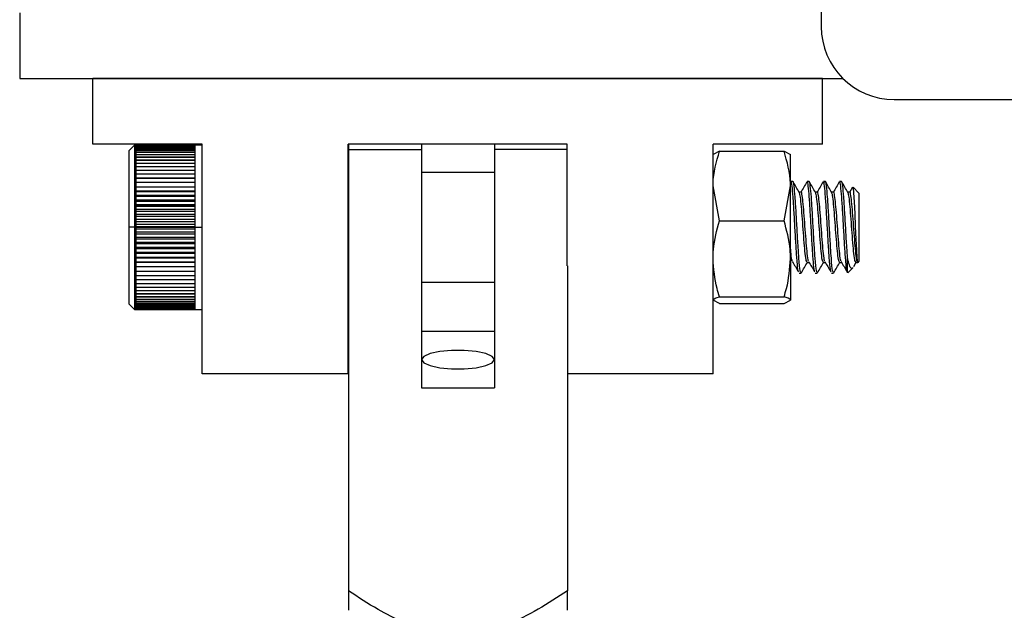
# Model space of a CAD drawing. Header units: inches. Extents: x 0.1 to 43.9, y 0.1 to 33.9.
# Tile 13 of 48: x 10.587 to 11.431, y 10.53 to 11.036. Entities that reach past the tile are written whole.
import ezdxf

# ---------------------------------------------------------------- set-up
doc = ezdxf.new("R2010")
doc.units = ezdxf.units.IN
doc.header["$MEASUREMENT"] = 0
doc.header["$PDSIZE"] = -1
doc.linetypes.add('CENTERX2', pattern=[0.8, 0.5, -0.1, 0.1, -0.1])

msp = doc.modelspace()

# ---------------------------------------------------------------- linework, layer by layer
at = {"color": 7, "linetype": 'Continuous', "lineweight": 25}
for p, q in [((11.27374, 11.06102), (11.27374, 11.02977)), ((10.58732, 11.0415), (10.58732, 10.98533)), ((10.58732, 10.98533), (11.29229, 10.98533)), ((11.27482, 10.98533), (10.64982, 10.98533)), ((10.64982, 10.92915), (10.64982, 10.98533)), ((11.27482, 10.92915), (11.27482, 10.98533)), ((11.33624, 10.96727), (12.11749, 10.96727)), ((10.74357, 10.92915), (10.64982, 10.92915)), ((10.68564, 10.92821), (10.68107, 10.92364)), ((10.68697, 10.92821), (10.68564, 10.92821)), ((10.68564, 10.92821), (10.68564, 10.78758)), ((10.68697, 10.92815), (10.68697, 10.92821)), ((10.73766, 10.92819), (10.68697, 10.92819)), ((10.68697, 10.92815), (10.73766, 10.92815)), ((10.68697, 10.92784), (10.68697, 10.92814)), ((10.73766, 10.92814), (10.68697, 10.92814)), ((10.74357, 10.92821), (10.73766, 10.92821)), ((10.73766, 10.92815), (10.73766, 10.92821)), ((10.73766, 10.92784), (10.73766, 10.92814)), ((10.74357, 10.73254), (10.74357, 10.92915)), ((11.05607, 10.92915), (10.86857, 10.92915)), ((10.86857, 10.73254), (10.86857, 10.92915)), ((10.8689, 10.92915), (10.8689, 10.92447)), ((10.9314, 10.92915), (10.9314, 10.92447)), ((10.9939, 10.92915), (10.9939, 10.92447)), ((11.05607, 10.82502), (11.05607, 10.92915)), ((11.27482, 10.92915), (11.18107, 10.92915)), ((11.18107, 10.73254), (11.18107, 10.92915)), ((10.68107, 10.79215), (10.68107, 10.92364)), ((10.68697, 10.92784), (10.73766, 10.92784)), ((10.68697, 10.92724), (10.68697, 10.92781)), ((10.73766, 10.92781), (10.68697, 10.92781)), ((10.68697, 10.92724), (10.73766, 10.92724)), ((10.68697, 10.92636), (10.68697, 10.92719)), ((10.73766, 10.92719), (10.68697, 10.92719)), ((10.68697, 10.92636), (10.73766, 10.92636)), ((10.68697, 10.92521), (10.68697, 10.9263)), ((10.73766, 10.9263), (10.68697, 10.9263)), ((10.68697, 10.92521), (10.73766, 10.92521)), ((10.68697, 10.92379), (10.68697, 10.92513)), ((10.73766, 10.92513), (10.68697, 10.92513)), ((10.68697, 10.92379), (10.73766, 10.92379)), ((10.68697, 10.9221), (10.68697, 10.92369)), ((10.73766, 10.92369), (10.68697, 10.92369)), ((10.68697, 10.9221), (10.73766, 10.9221)), ((10.73766, 10.92198), (10.68697, 10.92198)), ((10.68697, 10.92015), (10.68697, 10.92198)), ((10.68697, 10.92015), (10.73766, 10.92015)), ((10.68697, 10.91795), (10.68697, 10.92002)), ((10.73766, 10.92002), (10.68697, 10.92002)), ((10.73766, 10.92724), (10.73766, 10.92781)), ((10.73766, 10.92636), (10.73766, 10.92719)), ((10.73766, 10.92521), (10.73766, 10.9263)), ((10.73766, 10.92379), (10.73766, 10.92513)), ((10.73766, 10.9221), (10.73766, 10.92369)), ((10.73766, 10.92015), (10.73766, 10.92198)), ((10.73766, 10.91795), (10.73766, 10.92002)), ((10.8689, 10.92447), (10.8689, 10.54669)), ((10.8689, 10.92447), (10.9314, 10.92447)), ((10.9314, 10.92447), (10.9314, 10.72059)), ((10.9939, 10.92447), (10.9939, 10.72059)), ((11.05607, 10.92447), (10.9939, 10.92447)), ((11.18665, 10.92303), (11.18107, 10.9202)), ((11.18665, 10.92303), (11.24189, 10.92303)), ((11.24189, 10.92303), (11.24748, 10.9202)), ((11.24748, 10.89329), (11.24748, 10.92031)), ((10.68697, 10.91795), (10.73766, 10.91795)), ((10.68697, 10.91551), (10.68697, 10.91781)), ((10.73766, 10.91781), (10.68697, 10.91781)), ((10.68697, 10.91551), (10.73766, 10.91551)), ((10.68697, 10.91284), (10.68697, 10.91535)), ((10.73766, 10.91535), (10.68697, 10.91535)), ((10.68697, 10.91284), (10.73766, 10.91284)), ((10.68697, 10.90994), (10.68697, 10.91266)), ((10.73766, 10.91266), (10.68697, 10.91266)), ((10.73766, 10.91551), (10.73766, 10.91781)), ((10.73766, 10.91284), (10.73766, 10.91535)), ((10.73766, 10.90994), (10.73766, 10.91266)), ((10.68697, 10.90994), (10.73766, 10.90994)), ((10.68697, 10.90684), (10.68697, 10.90976)), ((10.73766, 10.90976), (10.68697, 10.90976)), ((10.68697, 10.90684), (10.73766, 10.90684)), ((10.68697, 10.90354), (10.68697, 10.90664)), ((10.73766, 10.90664), (10.68697, 10.90664)), ((10.68697, 10.90354), (10.73766, 10.90354)), ((10.68697, 10.90006), (10.68697, 10.90333)), ((10.73766, 10.90333), (10.68697, 10.90333)), ((10.73766, 10.90684), (10.73766, 10.90976)), ((10.73766, 10.90354), (10.73766, 10.90664)), ((10.73766, 10.90006), (10.73766, 10.90333)), ((10.8689, 10.90477), (10.86857, 10.90477)), ((10.9939, 10.90477), (10.9314, 10.90477)), ((10.68697, 10.90006), (10.73766, 10.90006)), ((10.68697, 10.8964), (10.68697, 10.89983)), ((10.73766, 10.89983), (10.68697, 10.89983)), ((10.68697, 10.8964), (10.73766, 10.8964)), ((10.68697, 10.89259), (10.68697, 10.89617)), ((10.73766, 10.89617), (10.68697, 10.89617)), ((10.73766, 10.8964), (10.73766, 10.89983)), ((10.73766, 10.89259), (10.73766, 10.89617)), ((11.24752, 10.89696), (11.24748, 10.89696)), ((11.24757, 10.89686), (11.24753, 10.8968)), ((11.24951, 10.89702), (11.24777, 10.89702)), ((11.2634, 10.89702), (11.26166, 10.89702)), ((11.27729, 10.89702), (11.27555, 10.89702)), ((11.29118, 10.89702), (11.28944, 10.89702)), ((10.68697, 10.89259), (10.73766, 10.89259)), ((10.68697, 10.88864), (10.68697, 10.89235)), ((10.73766, 10.89235), (10.68697, 10.89235)), ((10.73766, 10.88882), (10.68697, 10.88882)), ((10.68697, 10.88864), (10.73766, 10.88864)), ((10.68697, 10.88457), (10.68697, 10.8884)), ((10.73766, 10.8884), (10.68697, 10.8884)), ((10.73766, 10.88864), (10.73766, 10.89235)), ((10.73766, 10.88457), (10.73766, 10.8884)), ((11.18665, 10.86355), (11.18107, 10.89329)), ((11.24189, 10.86355), (11.24748, 10.89329)), ((11.24748, 10.83098), (11.24748, 10.89329)), ((11.25645, 10.888), (11.25486, 10.888)), ((11.27034, 10.888), (11.26875, 10.888)), ((11.28423, 10.888), (11.28264, 10.888)), ((11.29812, 10.888), (11.29653, 10.888)), ((11.30048, 10.89231), (11.29786, 10.8878)), ((11.30607, 10.88724), (11.301, 10.8923)), ((11.30607, 10.88724), (11.30607, 10.88427)), ((10.73766, 10.88501), (10.68697, 10.88501)), ((10.68697, 10.88457), (10.73766, 10.88457)), ((10.68697, 10.88039), (10.68697, 10.88432)), ((10.73766, 10.88432), (10.68697, 10.88432)), ((10.73766, 10.88109), (10.68697, 10.88109)), ((10.68697, 10.88039), (10.73766, 10.88039)), ((10.68697, 10.87612), (10.68697, 10.88013)), ((10.73766, 10.88013), (10.68697, 10.88013)), ((10.73766, 10.88039), (10.73766, 10.88432)), ((10.73766, 10.87612), (10.73766, 10.88013)), ((11.30607, 10.88427), (11.30607, 10.82855)), ((10.73766, 10.87708), (10.68697, 10.87708)), ((10.68697, 10.87612), (10.73766, 10.87612)), ((10.68697, 10.87178), (10.68697, 10.87586)), ((10.73766, 10.87586), (10.68697, 10.87586)), ((10.73766, 10.873), (10.68697, 10.873)), ((10.68697, 10.87178), (10.73766, 10.87178)), ((10.68697, 10.86738), (10.68697, 10.87151)), ((10.73766, 10.87151), (10.68697, 10.87151)), ((10.73766, 10.87178), (10.73766, 10.87586)), ((10.73766, 10.86738), (10.73766, 10.87151)), ((10.73766, 10.86885), (10.68697, 10.86885)), ((10.68697, 10.86738), (10.73766, 10.86738)), ((10.68697, 10.86294), (10.68697, 10.86711)), ((10.73766, 10.86711), (10.68697, 10.86711)), ((10.73766, 10.86466), (10.68697, 10.86466)), ((10.68697, 10.86294), (10.73766, 10.86294)), ((10.68697, 10.85848), (10.68697, 10.86267)), ((10.73766, 10.86267), (10.68697, 10.86267)), ((10.73766, 10.86294), (10.73766, 10.86711)), ((10.73766, 10.85848), (10.73766, 10.86267)), ((11.18665, 10.86355), (11.24189, 10.86355)), ((10.73766, 10.86044), (10.68697, 10.86044)), ((10.68697, 10.85848), (10.73766, 10.85848)), ((10.68697, 10.85402), (10.68697, 10.85821)), ((10.73766, 10.85821), (10.68697, 10.85821)), ((10.73766, 10.85621), (10.68697, 10.85621)), ((10.68697, 10.85402), (10.73766, 10.85402)), ((10.68697, 10.84958), (10.68697, 10.85375)), ((10.73766, 10.85375), (10.68697, 10.85375)), ((10.73766, 10.85402), (10.73766, 10.85821)), ((10.73766, 10.84958), (10.73766, 10.85375)), ((10.73766, 10.85198), (10.68697, 10.85198)), ((10.68697, 10.84958), (10.73766, 10.84958)), ((10.68697, 10.84517), (10.68697, 10.8493)), ((10.73766, 10.8493), (10.68697, 10.8493)), ((10.73766, 10.84778), (10.68697, 10.84778)), ((10.68697, 10.84517), (10.73766, 10.84517)), ((10.68697, 10.84081), (10.68697, 10.84489)), ((10.73766, 10.84489), (10.68697, 10.84489)), ((10.73766, 10.84517), (10.73766, 10.8493)), ((10.73766, 10.84081), (10.73766, 10.84489)), ((10.73766, 10.84363), (10.68697, 10.84363)), ((10.68697, 10.84081), (10.73766, 10.84081)), ((10.68697, 10.83651), (10.68697, 10.84054)), ((10.73766, 10.84054), (10.68697, 10.84054)), ((10.73766, 10.83953), (10.68697, 10.83953)), ((10.68697, 10.83651), (10.73766, 10.83651)), ((10.68697, 10.83231), (10.68697, 10.83625)), ((10.73766, 10.83625), (10.68697, 10.83625)), ((10.73766, 10.8355), (10.68697, 10.8355)), ((10.73766, 10.83651), (10.73766, 10.84054)), ((10.73766, 10.83231), (10.73766, 10.83625)), ((10.68697, 10.83231), (10.73766, 10.83231)), ((10.68697, 10.82821), (10.68697, 10.83205)), ((10.73766, 10.83205), (10.68697, 10.83205)), ((10.73766, 10.83156), (10.68697, 10.83156)), ((10.68697, 10.82821), (10.73766, 10.82821)), ((10.68697, 10.82422), (10.68697, 10.82796)), ((10.73766, 10.82796), (10.68697, 10.82796)), ((10.73766, 10.82773), (10.68697, 10.82773)), ((10.73766, 10.82821), (10.73766, 10.83205)), ((10.73766, 10.82422), (10.73766, 10.82796)), ((11.24748, 10.83098), (11.24748, 10.79559)), ((11.26166, 10.82779), (11.26337, 10.82779)), ((11.27555, 10.82779), (11.27726, 10.82779)), ((11.28944, 10.82779), (11.29115, 10.82779)), ((11.29629, 10.81881), (11.29629, 10.83141)), ((11.30153, 10.82446), (11.30366, 10.82812)), ((11.30333, 10.82779), (11.30506, 10.82779)), ((11.30534, 10.82782), (11.30607, 10.82855)), ((10.68697, 10.82422), (10.73766, 10.82422)), ((10.68697, 10.82038), (10.68697, 10.82398)), ((10.73766, 10.82398), (10.68697, 10.82398)), ((10.68697, 10.82038), (10.73766, 10.82038)), ((10.68697, 10.81668), (10.68697, 10.82014)), ((10.73766, 10.82014), (10.68697, 10.82014)), ((10.73766, 10.82038), (10.73766, 10.82398)), ((10.73766, 10.81668), (10.73766, 10.82014)), ((11.0564, 10.82502), (11.0564, 10.54669)), ((11.25471, 10.81877), (11.25646, 10.81877)), ((11.2686, 10.81877), (11.27034, 10.81877)), ((11.28249, 10.81877), (11.28423, 10.81877)), ((11.29645, 10.81893), (11.30077, 10.82326)), ((10.68697, 10.81668), (10.73766, 10.81668)), ((10.68697, 10.81315), (10.68697, 10.81646)), ((10.73766, 10.81646), (10.68697, 10.81646)), ((10.68697, 10.81315), (10.73766, 10.81315)), ((10.68697, 10.8098), (10.68697, 10.81294)), ((10.73766, 10.81294), (10.68697, 10.81294)), ((10.73766, 10.81315), (10.73766, 10.81646)), ((10.73766, 10.8098), (10.73766, 10.81294)), ((10.86857, 10.81102), (10.8689, 10.81102)), ((10.9314, 10.81102), (10.9939, 10.81102)), ((10.68697, 10.8098), (10.73766, 10.8098)), ((10.68697, 10.80664), (10.68697, 10.8096)), ((10.73766, 10.8096), (10.68697, 10.8096)), ((10.68697, 10.80664), (10.73766, 10.80664)), ((10.68697, 10.8037), (10.68697, 10.80646)), ((10.73766, 10.80646), (10.68697, 10.80646)), ((10.68697, 10.8037), (10.73766, 10.8037)), ((10.68697, 10.80096), (10.68697, 10.80352)), ((10.73766, 10.80352), (10.68697, 10.80352)), ((10.73766, 10.80664), (10.73766, 10.8096)), ((10.73766, 10.8037), (10.73766, 10.80646)), ((10.73766, 10.80096), (10.73766, 10.80352)), ((10.68697, 10.80096), (10.73766, 10.80096)), ((10.68697, 10.79846), (10.68697, 10.8008)), ((10.73766, 10.8008), (10.68697, 10.8008)), ((10.68697, 10.79846), (10.73766, 10.79846)), ((10.68697, 10.7962), (10.68697, 10.79831)), ((10.73766, 10.79831), (10.68697, 10.79831)), ((10.68697, 10.7962), (10.73766, 10.7962)), ((10.68697, 10.79418), (10.68697, 10.79607)), ((10.73766, 10.79607), (10.68697, 10.79607)), ((10.68697, 10.79418), (10.73766, 10.79418)), ((10.68697, 10.79243), (10.68697, 10.79407)), ((10.73766, 10.79407), (10.68697, 10.79407)), ((10.73766, 10.79846), (10.73766, 10.8008)), ((10.73766, 10.7962), (10.73766, 10.79831)), ((10.73766, 10.79418), (10.73766, 10.79607)), ((10.73766, 10.79243), (10.73766, 10.79407)), ((11.18665, 10.79276), (11.18107, 10.79559)), ((11.18665, 10.79841), (11.24189, 10.79841)), ((11.24189, 10.79276), (11.24748, 10.79559)), ((10.68107, 10.79215), (10.68564, 10.78758)), ((10.68564, 10.78758), (10.68697, 10.78758)), ((10.68697, 10.79243), (10.73766, 10.79243)), ((10.68697, 10.79093), (10.68697, 10.79233)), ((10.73766, 10.79233), (10.68697, 10.79233)), ((10.68697, 10.79093), (10.73766, 10.79093)), ((10.68697, 10.78971), (10.68697, 10.79085)), ((10.73766, 10.79085), (10.68697, 10.79085)), ((10.68697, 10.78971), (10.73766, 10.78971)), ((10.68697, 10.78876), (10.68697, 10.78964)), ((10.73766, 10.78964), (10.68697, 10.78964)), ((10.68697, 10.78876), (10.73766, 10.78876)), ((10.68697, 10.78808), (10.68697, 10.78871)), ((10.73766, 10.78871), (10.68697, 10.78871)), ((10.68697, 10.78808), (10.73766, 10.78808)), ((10.68697, 10.78769), (10.68697, 10.78805)), ((10.73766, 10.78805), (10.68697, 10.78805)), ((10.68697, 10.78769), (10.73766, 10.78769)), ((10.68697, 10.78768), (10.68697, 10.78758)), ((10.73766, 10.78768), (10.68697, 10.78768)), ((10.68697, 10.78759), (10.73766, 10.78759)), ((10.73766, 10.79093), (10.73766, 10.79233)), ((10.73766, 10.78971), (10.73766, 10.79085)), ((10.73766, 10.78876), (10.73766, 10.78964)), ((10.73766, 10.78808), (10.73766, 10.78871)), ((10.73766, 10.78769), (10.73766, 10.78805)), ((10.73766, 10.78768), (10.73766, 10.78758)), ((10.73766, 10.78758), (10.74357, 10.78758)), ((11.18665, 10.79276), (11.24189, 10.79276)), ((10.9939, 10.76867), (10.9314, 10.76867)), ((10.86857, 10.73254), (10.74357, 10.73254)), ((11.18107, 10.73254), (11.0564, 10.73254)), ((10.9314, 10.72059), (10.9939, 10.72059))]:
    msp.add_line(p, q, dxfattribs=at)
at = {"color": 7, "linetype": 'CENTERX2'}
for p, q in [((10.68564, 10.8579), (10.68107, 10.8579)), ((10.68564, 10.8579), (10.739, 10.8579)), ((10.739, 10.8579), (10.74357, 10.8579))]:
    msp.add_line(p, q, dxfattribs=at)
at = {"color": 7, "linetype": 'Continuous', "lineweight": 25, "flags": 128}
for points in [[(11.30075, 10.89205), (11.30101, 10.89174), (11.30148, 10.88731), (11.30197, 10.87957), (11.30244, 10.86967), (11.30292, 10.85854), (11.30341, 10.84784), (11.30388, 10.83848), (11.30437, 10.83169), (11.30484, 10.82808), (11.30531, 10.82797), (11.30531, 10.82797)], [(10.9939, 10.74463), (10.99201, 10.74737), (10.98659, 10.74978), (10.97827, 10.75157), (10.96808, 10.75252), (10.95722, 10.75252), (10.94702, 10.75157), (10.93871, 10.74978), (10.93328, 10.74737), (10.9314, 10.74463)], [(10.9314, 10.74463), (10.93328, 10.74189), (10.93871, 10.73948), (10.94702, 10.73769), (10.95722, 10.73674), (10.96808, 10.73674), (10.97827, 10.73769), (10.98659, 10.73948), (10.99201, 10.74189), (10.9939, 10.74463)]]:
    msp.add_lwpolyline(points, dxfattribs=at)
at = {"color": 7, "linetype": 'Continuous', "lineweight": 25}
msp.add_arc((11.33624, 11.02977), 0.0625, 180, 270, dxfattribs=at)
for points, knots in [([(11.18107, 10.89329), (11.18107, 10.89399), (11.18115, 10.90404), (11.184, 10.91388), (11.18665, 10.92303)], [0, 0, 0, 0, 0.070206, 1, 1, 1, 1]), ([(11.24748, 10.89329), (11.24747, 10.89399), (11.24739, 10.90404), (11.24454, 10.91388), (11.24189, 10.92303)], [0, 0, 0, 0, 0.070206, 1, 1, 1, 1]), ([(11.25421, 10.82015), (11.25414, 10.82036), (11.25378, 10.82137), (11.25312, 10.82803), (11.25225, 10.84025), (11.25138, 10.85547), (11.25051, 10.87094), (11.24965, 10.88459), (11.24878, 10.89363), (11.24815, 10.89768), (11.24782, 10.89676), (11.24777, 10.89663)], [0, 0, 0, 0, 0.0358394, 0.1706041, 0.3053716, 0.4401364, 0.5749032, 0.7096708, 0.8444384, 0.9792028, 1, 1, 1, 1]), ([(11.25646, 10.81916), (11.25621, 10.81943), (11.25561, 10.82008), (11.25476, 10.82892), (11.25391, 10.84157), (11.25312, 10.85546), (11.25225, 10.87094), (11.25138, 10.88459), (11.25051, 10.89363), (11.24989, 10.89768), (11.24956, 10.89676), (11.24951, 10.89663)], [0, 0, 0, 0, 0.105746, 0.262903, 0.355498, 0.480538, 0.60558, 0.730622, 0.855664, 0.980704, 1, 1, 1, 1]), ([(11.25497, 10.88782), (11.25409, 10.88933), (11.25233, 10.89235), (11.25057, 10.89537), (11.24969, 10.89689)], [0, 0, 0, 0, 0.499745, 1, 1, 1, 1]), ([(11.26146, 10.89686), (11.26058, 10.89535), (11.25882, 10.89233), (11.25707, 10.88931), (11.25619, 10.8878)], [0, 0, 0, 0, 0.500231, 1, 1, 1, 1]), ([(11.2681, 10.82015), (11.26803, 10.82036), (11.26767, 10.82137), (11.267, 10.82803), (11.26614, 10.84025), (11.26527, 10.85547), (11.2644, 10.87094), (11.26353, 10.88459), (11.26267, 10.89363), (11.26204, 10.89768), (11.26171, 10.89676), (11.26166, 10.89663)], [0, 0, 0, 0, 0.035839, 0.170604, 0.305372, 0.440136, 0.574904, 0.709671, 0.844438, 0.979203, 1, 1, 1, 1]), ([(11.27034, 10.81916), (11.2701, 10.81943), (11.26949, 10.82008), (11.26865, 10.82892), (11.2678, 10.84157), (11.267, 10.85546), (11.26614, 10.87094), (11.26527, 10.88459), (11.2644, 10.89363), (11.26378, 10.89768), (11.26344, 10.89676), (11.2634, 10.89663)], [0, 0, 0, 0, 0.105746, 0.262902, 0.355498, 0.480538, 0.60558, 0.730622, 0.855664, 0.980704, 1, 1, 1, 1]), ([(11.26885, 10.88782), (11.26798, 10.88933), (11.26622, 10.89235), (11.26446, 10.89537), (11.26358, 10.89689)], [0, 0, 0, 0, 0.499773, 1, 1, 1, 1]), ([(11.27534, 10.89686), (11.27447, 10.89535), (11.27271, 10.89233), (11.27096, 10.88931), (11.27008, 10.8878)], [0, 0, 0, 0, 0.500245, 1, 1, 1, 1]), ([(11.28199, 10.82015), (11.28192, 10.82036), (11.28155, 10.82137), (11.28089, 10.82803), (11.28003, 10.84025), (11.27916, 10.85547), (11.27829, 10.87094), (11.27742, 10.88459), (11.27655, 10.89363), (11.27593, 10.89768), (11.2756, 10.89676), (11.27555, 10.89663)], [0, 0, 0, 0, 0.0358394, 0.1706041, 0.3053716, 0.4401364, 0.5749032, 0.7096708, 0.8444384, 0.9792028, 1, 1, 1, 1]), ([(11.28423, 10.81916), (11.28399, 10.81943), (11.28338, 10.82008), (11.28254, 10.82892), (11.28169, 10.84157), (11.28089, 10.85546), (11.28003, 10.87094), (11.27916, 10.88459), (11.27829, 10.89363), (11.27767, 10.89768), (11.27733, 10.89676), (11.27729, 10.89663)], [0, 0, 0, 0, 0.105746, 0.262903, 0.355498, 0.480538, 0.60558, 0.730622, 0.855664, 0.980704, 1, 1, 1, 1]), ([(11.28274, 10.88782), (11.28186, 10.88933), (11.28011, 10.89235), (11.27835, 10.89537), (11.27747, 10.89689)], [0, 0, 0, 0, 0.499745, 1, 1, 1, 1]), ([(11.28923, 10.89686), (11.28836, 10.89535), (11.2866, 10.89233), (11.28484, 10.88931), (11.28397, 10.8878)], [0, 0, 0, 0, 0.500231, 1, 1, 1, 1]), ([(11.29588, 10.82015), (11.2958, 10.82036), (11.29544, 10.82137), (11.29478, 10.82803), (11.29392, 10.84025), (11.29305, 10.85547), (11.29218, 10.87094), (11.29131, 10.88459), (11.29044, 10.89363), (11.28982, 10.89768), (11.28949, 10.89676), (11.28944, 10.89663)], [0, 0, 0, 0, 0.035839, 0.170604, 0.305372, 0.440136, 0.574904, 0.709671, 0.844438, 0.979203, 1, 1, 1, 1]), ([(11.29629, 10.83141), (11.29608, 10.83441), (11.29558, 10.84146), (11.29478, 10.8555), (11.29392, 10.87093), (11.29305, 10.88459), (11.29218, 10.89362), (11.29156, 10.89768), (11.29122, 10.89676), (11.29118, 10.89663)], [0, 0, 0, 0, 0.125622, 0.29526, 0.464901, 0.634542, 0.804184, 0.973822, 1, 1, 1, 1]), ([(11.29663, 10.88782), (11.29575, 10.88933), (11.294, 10.89235), (11.29224, 10.89537), (11.29136, 10.89689)], [0, 0, 0, 0, 0.499773, 1, 1, 1, 1]), ([(11.26166, 10.82809), (11.26142, 10.82829), (11.26088, 10.82873), (11.26006, 10.83484), (11.25919, 10.84434), (11.25833, 10.85601), (11.25746, 10.86797), (11.25659, 10.87829), (11.25575, 10.88565), (11.25521, 10.88699), (11.25495, 10.88762)], [0, 0, 0, 0, 0.109322, 0.238555, 0.367787, 0.497027, 0.626256, 0.755495, 0.884722, 1, 1, 1, 1]), ([(11.26286, 10.82914), (11.2628, 10.82921), (11.26244, 10.82958), (11.2618, 10.83503), (11.26093, 10.84428), (11.26006, 10.85604), (11.25919, 10.86793), (11.25833, 10.87844), (11.25746, 10.88539), (11.25683, 10.88851), (11.2565, 10.88779), (11.25645, 10.8877)], [0, 0, 0, 0, 0.030699, 0.166136, 0.301571, 0.437014, 0.572446, 0.707888, 0.843319, 0.978755, 1, 1, 1, 1]), ([(11.27555, 10.82809), (11.27531, 10.82829), (11.27477, 10.82873), (11.27395, 10.83484), (11.27308, 10.84434), (11.27221, 10.85601), (11.27135, 10.86797), (11.27048, 10.87829), (11.26964, 10.88565), (11.26909, 10.88699), (11.26884, 10.88762)], [0, 0, 0, 0, 0.109322, 0.238555, 0.367787, 0.497027, 0.626256, 0.755494, 0.884722, 1, 1, 1, 1]), ([(11.27675, 10.82914), (11.27669, 10.82921), (11.27633, 10.82958), (11.27569, 10.83503), (11.27482, 10.84428), (11.27395, 10.85604), (11.27308, 10.86793), (11.27221, 10.87844), (11.27135, 10.88539), (11.27072, 10.88851), (11.27039, 10.88779), (11.27034, 10.8877)], [0, 0, 0, 0, 0.030699, 0.166135, 0.301571, 0.437014, 0.572446, 0.707888, 0.843319, 0.978755, 1, 1, 1, 1]), ([(11.28944, 10.82809), (11.2892, 10.82829), (11.28866, 10.82873), (11.28784, 10.83484), (11.28697, 10.84434), (11.2861, 10.85601), (11.28524, 10.86797), (11.28437, 10.87829), (11.28353, 10.88565), (11.28298, 10.88699), (11.28273, 10.88762)], [0, 0, 0, 0, 0.109322, 0.238555, 0.367787, 0.497026, 0.626256, 0.755495, 0.884722, 1, 1, 1, 1]), ([(11.29064, 10.82914), (11.29058, 10.82921), (11.29022, 10.82958), (11.28958, 10.83503), (11.28871, 10.84428), (11.28784, 10.85604), (11.28697, 10.86793), (11.2861, 10.87844), (11.28524, 10.88539), (11.28461, 10.88851), (11.28428, 10.88779), (11.28423, 10.8877)], [0, 0, 0, 0, 0.030699, 0.166136, 0.301571, 0.437014, 0.572446, 0.707888, 0.843319, 0.978755, 1, 1, 1, 1]), ([(11.30333, 10.82809), (11.30309, 10.82829), (11.30255, 10.82873), (11.30173, 10.83484), (11.30086, 10.84434), (11.29999, 10.85601), (11.29912, 10.86797), (11.29826, 10.87829), (11.29742, 10.88565), (11.29687, 10.88699), (11.29661, 10.88762)], [0, 0, 0, 0, 0.109322, 0.238555, 0.367787, 0.497027, 0.626256, 0.755494, 0.884722, 1, 1, 1, 1]), ([(11.30507, 10.82833), (11.30482, 10.82843), (11.30429, 10.82866), (11.30347, 10.83487), (11.3026, 10.84433), (11.30173, 10.85602), (11.30086, 10.86793), (11.29999, 10.87844), (11.29912, 10.88539), (11.2985, 10.88851), (11.29817, 10.88779), (11.29812, 10.8877)], [0, 0, 0, 0, 0.105298, 0.230311, 0.355323, 0.480342, 0.605351, 0.730369, 0.855378, 0.98039, 1, 1, 1, 1]), ([(11.18107, 10.83098), (11.18114, 10.83365), (11.18141, 10.84467), (11.18439, 10.85541), (11.18665, 10.86355)], [0, 0, 0, 0, 0.242017, 1, 1, 1, 1]), ([(11.24748, 10.83098), (11.24741, 10.83365), (11.24713, 10.84467), (11.24415, 10.85541), (11.24189, 10.86355)], [0, 0, 0, 0, 0.2420163, 1, 1, 1, 1]), ([(11.24897, 10.82914), (11.24891, 10.82921), (11.24855, 10.82959), (11.24805, 10.83359), (11.24762, 10.83842), (11.24748, 10.84003)], [0, 0, 0, 0, 0.131274, 0.710412, 1, 1, 1, 1]), ([(11.18665, 10.79841), (11.18591, 10.80079), (11.18263, 10.8114), (11.18175, 10.82242), (11.18107, 10.83098)], [0, 0, 0, 0, 0.223913, 1, 1, 1, 1]), ([(11.24189, 10.79841), (11.24263, 10.80079), (11.24592, 10.8114), (11.24679, 10.82242), (11.24748, 10.83098)], [0, 0, 0, 0, 0.2239127, 1, 1, 1, 1]), ([(11.24897, 10.82866), (11.24984, 10.82719), (11.25159, 10.82423), (11.25334, 10.82126), (11.25421, 10.81978)], [0, 0, 0, 0, 0.49992, 1, 1, 1, 1]), ([(11.25671, 10.81904), (11.25759, 10.82055), (11.25935, 10.82358), (11.26111, 10.82661), (11.26199, 10.82812)], [0, 0, 0, 0, 0.500368, 1, 1, 1, 1]), ([(11.26286, 10.82866), (11.26373, 10.82719), (11.26548, 10.82423), (11.26722, 10.82126), (11.2681, 10.81978)], [0, 0, 0, 0, 0.49992, 1, 1, 1, 1]), ([(11.2706, 10.81904), (11.27148, 10.82055), (11.27324, 10.82358), (11.275, 10.82661), (11.27588, 10.82812)], [0, 0, 0, 0, 0.500368, 1, 1, 1, 1]), ([(11.27675, 10.82866), (11.27762, 10.82719), (11.27937, 10.82423), (11.28111, 10.82126), (11.28199, 10.81978)], [0, 0, 0, 0, 0.49992, 1, 1, 1, 1]), ([(11.28449, 10.81904), (11.28537, 10.82055), (11.28713, 10.82358), (11.28889, 10.82661), (11.28977, 10.82812)], [0, 0, 0, 0, 0.500368, 1, 1, 1, 1]), ([(11.29064, 10.82866), (11.29151, 10.82719), (11.29326, 10.82423), (11.295, 10.82126), (11.29588, 10.81978)], [0, 0, 0, 0, 0.49992, 1, 1, 1, 1]), ([(11.30063, 10.82339), (11.30052, 10.82319), (11.2998, 10.82194), (11.29864, 10.82342), (11.2973, 10.82691), (11.29652, 10.83035), (11.29629, 10.83141)], [0, 0, 0, 0, 0.073088, 0.449506, 0.831599, 1, 1, 1, 1]), ([(11.18107, 10.79559), (11.18107, 10.79566), (11.18115, 10.79661), (11.184, 10.79755), (11.18665, 10.79841)], [0, 0, 0, 0, 0.07022, 1, 1, 1, 1]), ([(11.24748, 10.79559), (11.24747, 10.79566), (11.24739, 10.79661), (11.24454, 10.79755), (11.24189, 10.79841)], [0, 0, 0, 0, 0.0702202, 1, 1, 1, 1]), ([(10.96265, 10.50915), (10.95448, 10.50977), (10.93835, 10.51099), (10.91551, 10.51946), (10.89232, 10.53122), (10.87725, 10.54117), (10.8689, 10.54669)], [0, 0, 0, 0, 0.237621, 0.468908, 0.705697, 1, 1, 1, 1]), ([(10.8689, 10.54669), (10.8689, 10.54335), (10.8689, 10.53739), (10.8689, 10.53122), (10.8689, 10.53044), (10.8689, 10.53005)], [0, 0, 0, 0, 0.392023, 0.701078, 1, 1, 1, 1]), ([(11.0564, 10.54669), (11.04814, 10.54124), (11.03153, 10.5303), (11.00374, 10.5164), (10.97996, 10.50966), (10.96572, 10.50924), (10.96265, 10.50915)], [0, 0, 0, 0, 0.2910588, 0.5851575, 0.9106396, 1, 1, 1, 1]), ([(11.0564, 10.53005), (11.0564, 10.53042), (11.0564, 10.53118), (11.0564, 10.53734), (11.0564, 10.54335), (11.0564, 10.54669)], [0, 0, 0, 0, 0.292557, 0.607975, 1, 1, 1, 1])]:
    msp.add_open_spline(points, degree=3, knots=knots, dxfattribs=at)
at = {"color": 7, "linetype": 'Continuous'}
msp.add_point((10.71232, 10.8579), dxfattribs=at)

doc.saveas('drawing.dxf')
